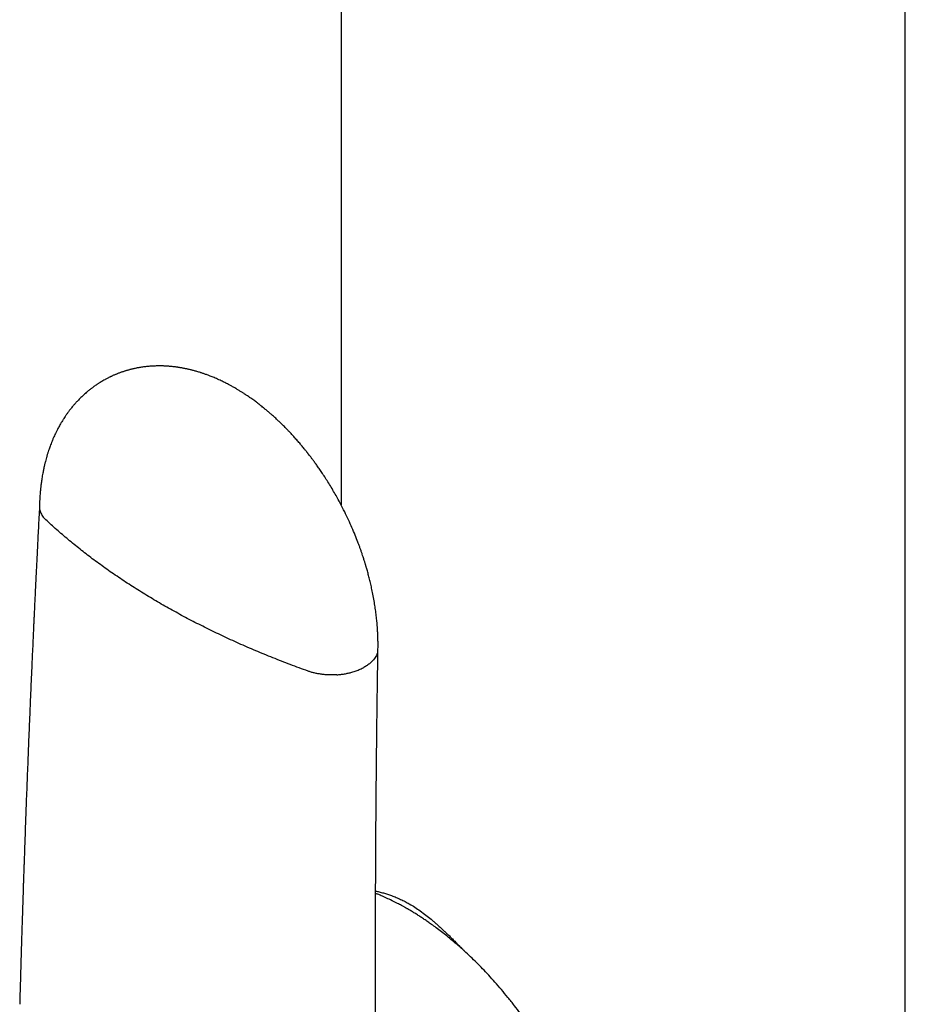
# Model space of a CAD drawing. Header units: millimetres. Extents: x 8 to 789, y 12 to 760.
# Tile 24 of 33: x 720 to 755, y 237 to 275. Entities that reach past the tile are written whole.
import ezdxf

# ---------------------------------------------------------------- set-up
doc = ezdxf.new("R2010")
doc.units = ezdxf.units.MM

msp = doc.modelspace()

# ---------------------------------------------------------------- linework, layer by layer
at = {"color": 7, "linetype": 'Continuous', "lineweight": 30}
for p, q in [((732.668, 311.086), (732.668, 255.981)), ((723.529, 260.832), (723.521, 260.827))]:
    msp.add_line(p, q, dxfattribs=at)
at = {"color": 7, "linetype": 'Continuous', "lineweight": 30, "flags": 128}
msp.add_lwpolyline([(754.524, 222.865), (754.524, 267.245), (754.524, 320.361)], dxfattribs=at)
at = {"color": 7, "linetype": 'Continuous', "lineweight": 30}
for points, knots in [([(734.1, 250.393), (734.101, 250.43), (734.102, 250.497), (734.102, 250.59), (734.101, 250.668), (734.1, 250.733), (734.099, 250.795), (734.097, 250.858), (734.094, 250.926), (734.091, 250.997), (734.088, 251.067), (734.084, 251.127), (734.081, 251.173), (734.079, 251.204), (734.077, 251.23), (734.075, 251.258), (734.073, 251.293), (734.069, 251.337), (734.065, 251.389), (734.059, 251.449), (734.052, 251.526), (734.042, 251.623), (734.028, 251.736), (734.013, 251.852), (733.997, 251.968), (733.98, 252.082), (733.954, 252.243), (733.918, 252.449), (733.87, 252.686), (733.822, 252.901), (733.775, 253.096), (733.735, 253.252), (733.702, 253.371), (733.678, 253.457), (733.658, 253.529), (733.641, 253.585), (733.63, 253.624), (733.62, 253.656), (733.611, 253.687), (733.6, 253.724), (733.585, 253.771), (733.568, 253.827), (733.546, 253.894), (733.52, 253.974), (733.489, 254.067), (733.453, 254.174), (733.412, 254.288), (733.37, 254.406), (733.305, 254.579), (733.214, 254.809), (733.092, 255.099), (732.958, 255.399), (732.81, 255.708), (732.667, 255.986), (732.534, 256.233), (732.414, 256.446), (732.289, 256.659), (732.163, 256.864), (732.042, 257.054), (731.929, 257.225), (731.824, 257.379), (731.729, 257.514), (731.642, 257.634), (731.565, 257.739), (731.497, 257.829), (731.439, 257.904), (731.397, 257.959), (731.368, 257.995), (731.349, 258.02), (731.327, 258.047), (731.299, 258.083), (731.262, 258.129), (731.215, 258.186), (731.159, 258.254), (731.08, 258.348), (730.982, 258.462), (730.87, 258.589), (730.762, 258.707), (730.667, 258.809), (730.582, 258.897), (730.51, 258.971), (730.444, 259.037), (730.395, 259.085), (730.362, 259.118), (730.338, 259.142), (730.309, 259.169), (730.272, 259.205), (730.223, 259.251), (730.148, 259.321), (730.052, 259.409), (729.941, 259.507), (729.84, 259.594), (729.748, 259.671), (729.668, 259.737), (729.6, 259.792), (729.544, 259.836), (729.503, 259.867), (729.475, 259.889), (729.452, 259.906), (729.425, 259.927), (729.382, 259.959), (729.323, 260.003), (729.249, 260.057), (729.17, 260.114), (729.086, 260.172), (729.008, 260.225), (728.941, 260.269), (728.891, 260.301), (728.847, 260.329), (728.803, 260.357), (728.755, 260.387), (728.702, 260.419), (728.648, 260.452), (728.589, 260.487), (728.529, 260.522), (728.47, 260.555), (728.416, 260.585), (728.362, 260.614), (728.304, 260.645), (728.238, 260.68), (728.168, 260.715), (728.099, 260.749), (728.021, 260.787), (727.935, 260.827), (727.843, 260.868), (727.756, 260.905), (727.675, 260.939), (727.607, 260.966), (727.546, 260.989), (727.488, 261.011), (727.427, 261.033), (727.367, 261.054), (727.314, 261.072), (727.266, 261.088), (727.214, 261.105), (727.154, 261.123), (727.087, 261.143), (727.022, 261.162), (726.963, 261.178), (726.91, 261.192), (726.859, 261.205), (726.804, 261.218), (726.747, 261.231), (726.694, 261.243), (726.647, 261.253), (726.603, 261.262), (726.555, 261.271), (726.501, 261.281), (726.444, 261.291), (726.391, 261.299), (726.345, 261.307), (726.3, 261.313), (726.253, 261.319), (726.196, 261.326), (726.135, 261.333), (726.077, 261.339), (726.025, 261.343), (725.973, 261.347), (725.915, 261.351), (725.852, 261.355), (725.79, 261.357), (725.732, 261.359), (725.673, 261.36), (725.609, 261.36), (725.541, 261.359), (725.477, 261.357), (725.418, 261.355), (725.357, 261.352), (725.294, 261.348), (725.228, 261.343), (725.163, 261.337), (725.093, 261.329), (725.017, 261.319), (724.939, 261.308), (724.873, 261.298), (724.819, 261.288), (724.775, 261.28), (724.726, 261.27), (724.674, 261.259), (724.624, 261.248), (724.583, 261.238), (724.549, 261.23), (724.513, 261.221), (724.465, 261.209), (724.411, 261.194), (724.36, 261.179), (724.316, 261.165), (724.273, 261.152), (724.227, 261.137), (724.178, 261.12), (724.128, 261.103), (724.076, 261.083), (724.027, 261.065), (723.986, 261.048), (723.948, 261.033), (723.908, 261.016), (723.861, 260.996), (723.816, 260.975), (723.781, 260.959), (723.757, 260.948), (723.738, 260.939), (723.712, 260.926), (723.677, 260.909), (723.633, 260.887), (723.584, 260.861), (723.55, 260.843), (723.533, 260.834)], [0, 0, 0, 0, 0.0065472, 0.0121078, 0.0166625, 0.0202273, 0.0237078, 0.0275298, 0.0314504, 0.0356826, 0.0401024, 0.0437349, 0.0463675, 0.048115, 0.0492746, 0.0508887, 0.0529713, 0.0555254, 0.0585547, 0.0620632, 0.0660559, 0.0721422, 0.0789242, 0.0856773, 0.092326, 0.098867, 0.1052972, 0.1199988, 0.1340324, 0.1455533, 0.1565339, 0.1669575, 0.1719559, 0.1768099, 0.1814265, 0.1842148, 0.1862979, 0.1880654, 0.189587, 0.1916681, 0.1943108, 0.1975179, 0.2012925, 0.2056385, 0.2110837, 0.2172312, 0.2238289, 0.2305576, 0.2374168, 0.2534203, 0.2700976, 0.2874501, 0.3054765, 0.3241725, 0.3367738, 0.3496562, 0.3628162, 0.375666, 0.3875593, 0.3984877, 0.408199, 0.4169858, 0.4248457, 0.4317776, 0.4377809, 0.4428558, 0.4470321, 0.4487879, 0.4503558, 0.4520112, 0.4544109, 0.4575828, 0.4615266, 0.4662416, 0.4717269, 0.4813537, 0.4905763, 0.499262, 0.5074113, 0.5135322, 0.5193125, 0.5245094, 0.5288055, 0.5306966, 0.5323433, 0.5343697, 0.5372606, 0.5410144, 0.545423, 0.5544644, 0.5627551, 0.5702987, 0.5770989, 0.5831353, 0.5879765, 0.5920413, 0.5953325, 0.5969107, 0.5982767, 0.6001481, 0.6027448, 0.6075724, 0.6129024, 0.6185912, 0.6246363, 0.6306801, 0.635188, 0.6387014, 0.6413209, 0.6443048, 0.6480376, 0.651442, 0.6552055, 0.6593263, 0.6637558, 0.6676722, 0.6714924, 0.6747786, 0.6788233, 0.6835254, 0.6882788, 0.6929971, 0.6976779, 0.7041104, 0.710384, 0.7163, 0.7217218, 0.7267015, 0.7299559, 0.733893, 0.7382385, 0.7421946, 0.7457121, 0.7487987, 0.7518616, 0.756085, 0.7606789, 0.7651497, 0.7689495, 0.7723195, 0.775465, 0.7791521, 0.7831478, 0.7866631, 0.7896353, 0.7922702, 0.7953721, 0.7990204, 0.8030174, 0.8065552, 0.8095003, 0.8120969, 0.8151336, 0.8187051, 0.82316, 0.8270264, 0.8301982, 0.8333081, 0.8371233, 0.8415727, 0.8457368, 0.8493284, 0.852867, 0.8571871, 0.8618957, 0.8660994, 0.86983, 0.8735146, 0.8781282, 0.8823666, 0.8864328, 0.8910717, 0.8961775, 0.9016136, 0.9066717, 0.9093308, 0.912192, 0.9154902, 0.9192308, 0.9228087, 0.9256066, 0.92769, 0.9298876, 0.93286, 0.9374526, 0.9409926, 0.9435062, 0.9464207, 0.9499406, 0.953107, 0.9566128, 0.9604618, 0.9641537, 0.9669971, 0.9692958, 0.9721737, 0.9757364, 0.9792998, 0.9820756, 0.9832856, 0.9844948, 0.9863624, 0.9889266, 0.9921925, 0.996166, 1, 1, 1, 1]), ([(723.521, 260.827), (723.494, 260.812), (723.443, 260.783), (723.374, 260.743), (723.321, 260.709), (723.274, 260.68), (723.227, 260.649), (723.178, 260.616), (723.126, 260.58), (723.079, 260.546), (723.038, 260.516), (723.002, 260.489), (722.966, 260.461), (722.926, 260.43), (722.869, 260.384), (722.804, 260.329), (722.736, 260.27), (722.679, 260.217), (722.622, 260.164), (722.56, 260.104), (722.5, 260.042), (722.451, 259.99), (722.412, 259.948), (722.377, 259.91), (722.342, 259.87), (722.31, 259.833), (722.283, 259.8), (722.251, 259.761), (722.214, 259.716), (722.176, 259.668), (722.142, 259.623), (722.11, 259.58), (722.075, 259.533), (722.042, 259.487), (722.012, 259.443), (721.976, 259.389), (721.93, 259.32), (721.88, 259.241), (721.837, 259.17), (721.8, 259.106), (721.763, 259.041), (721.724, 258.97), (721.68, 258.888), (721.635, 258.797), (721.588, 258.699), (721.544, 258.603), (721.501, 258.503), (721.459, 258.4), (721.421, 258.302), (721.388, 258.214), (721.358, 258.127), (721.326, 258.032), (721.293, 257.927), (721.261, 257.818), (721.232, 257.714), (721.211, 257.629), (721.195, 257.566), (721.184, 257.522), (721.174, 257.478), (721.164, 257.431), (721.152, 257.379), (721.14, 257.317), (721.125, 257.242), (721.108, 257.152), (721.091, 257.053), (721.075, 256.954), (721.062, 256.862), (721.051, 256.781), (721.043, 256.71), (721.036, 256.653), (721.032, 256.609), (721.028, 256.57), (721.023, 256.524), (721.018, 256.462), (721.011, 256.384), (721.005, 256.288), (720.998, 256.176), (720.992, 256.047), (720.99, 255.954), (720.989, 255.905)], [0, 0, 0, 0, 0.015653, 0.029719, 0.042087, 0.052086, 0.06031, 0.070874, 0.08344, 0.093556, 0.102179, 0.110106, 0.117544, 0.126323, 0.137305, 0.156151, 0.171802, 0.18496, 0.197417, 0.213436, 0.23049, 0.243442, 0.251329, 0.26097, 0.270767, 0.27944, 0.286982, 0.293389, 0.306099, 0.318025, 0.325894, 0.335697, 0.346807, 0.356837, 0.365575, 0.374691, 0.391376, 0.409794, 0.423777, 0.434952, 0.449151, 0.46286, 0.477364, 0.498349, 0.516547, 0.533953, 0.553511, 0.573745, 0.591969, 0.607736, 0.622728, 0.639584, 0.659345, 0.679269, 0.697979, 0.714986, 0.723754, 0.730829, 0.738254, 0.746432, 0.755363, 0.765155, 0.778515, 0.793942, 0.811256, 0.828682, 0.84404, 0.857713, 0.869487, 0.879107, 0.886201, 0.891069, 0.898616, 0.908843, 0.921746, 0.937322, 0.955563, 0.976461, 1, 1, 1, 1]), ([(720.99, 255.917), (720.982, 255.776), (720.968, 255.497), (720.946, 255.086), (720.926, 254.693), (720.908, 254.317), (720.89, 253.96), (720.873, 253.622), (720.858, 253.31), (720.844, 253.023), (720.831, 252.762), (720.819, 252.515), (720.808, 252.285), (720.798, 252.069), (720.789, 251.869), (720.78, 251.684), (720.772, 251.508), (720.764, 251.336), (720.756, 251.164), (720.748, 250.992), (720.73, 250.6), (720.705, 250.037), (720.672, 249.303), (720.642, 248.613), (720.613, 247.922), (720.584, 247.232), (720.559, 246.608), (720.537, 246.05), (720.518, 245.558), (720.499, 245.067), (720.48, 244.577), (720.462, 244.096), (720.445, 243.63), (720.429, 243.182), (720.414, 242.749), (720.403, 242.423), (720.395, 242.194), (720.39, 242.055), (720.385, 241.905), (720.379, 241.743), (720.373, 241.569), (720.367, 241.382), (720.36, 241.177), (720.353, 240.95), (720.345, 240.703), (720.336, 240.441), (720.328, 240.164), (720.318, 239.873), (720.309, 239.567), (720.299, 239.246), (720.289, 238.91), (720.278, 238.56), (720.268, 238.198), (720.257, 237.823), (720.246, 237.436), (720.234, 237.035), (720.227, 236.763), (720.223, 236.625)], [0, 0, 0, 0, 0.021858, 0.043095, 0.063384, 0.082727, 0.101124, 0.118574, 0.135077, 0.149374, 0.162875, 0.175581, 0.187491, 0.198606, 0.208926, 0.21845, 0.227322, 0.236162, 0.245044, 0.253967, 0.262931, 0.305743, 0.341164, 0.376925, 0.412687, 0.448449, 0.484211, 0.509699, 0.535188, 0.560676, 0.586165, 0.611448, 0.635516, 0.658792, 0.681277, 0.702971, 0.709753, 0.716907, 0.724696, 0.733121, 0.742182, 0.751878, 0.76221, 0.77431, 0.787179, 0.800817, 0.815225, 0.830401, 0.846347, 0.863062, 0.880546, 0.8988, 0.917822, 0.937254, 0.957427, 0.978343, 1, 1, 1, 1]), ([(720.991, 255.905), (720.99, 255.89), (720.989, 255.847), (721, 255.777), (721.024, 255.694), (721.06, 255.615), (721.107, 255.539), (721.163, 255.467), (721.209, 255.422), (721.231, 255.4)], [0, 0, 0, 0, 0.083831, 0.244267, 0.402149, 0.557015, 0.708478, 0.856222, 1, 1, 1, 1]), ([(725.708, 252.135), (725.519, 252.246), (725.139, 252.468), (724.59, 252.812), (724.055, 253.163), (723.536, 253.523), (723.036, 253.888), (722.557, 254.258), (722.097, 254.632), (721.653, 255.012), (721.372, 255.271), (721.231, 255.4)], [0, 0, 0, 0, 0.11173, 0.223589, 0.335552, 0.447591, 0.55968, 0.669791, 0.779898, 0.889976, 1, 1, 1, 1]), ([(731.391, 249.535), (731.161, 249.619), (730.701, 249.786), (730.026, 250.05), (729.362, 250.323), (728.711, 250.607), (728.077, 250.897), (727.46, 251.195), (726.861, 251.5), (726.275, 251.812), (725.897, 252.027), (725.708, 252.135)], [0, 0, 0, 0, 0.112025, 0.224105, 0.336215, 0.448327, 0.560413, 0.670448, 0.780408, 0.890267, 1, 1, 1, 1]), ([(734.083, 250.266), (734.075, 250.238), (734.058, 250.181), (734.017, 250.098), (733.964, 250.017), (733.893, 249.932), (733.801, 249.844), (733.686, 249.756), (733.598, 249.705), (733.555, 249.679)], [0, 0, 0, 0, 0.128383, 0.256853, 0.384866, 0.511884, 0.678758, 0.841795, 1, 1, 1, 1]), ([(734.042, 230.716), (734.04, 230.853), (734.038, 231.12), (734.034, 231.512), (734.031, 231.889), (734.028, 232.249), (734.025, 232.592), (734.023, 232.92), (734.021, 233.23), (734.019, 233.529), (734.017, 233.815), (734.016, 234.088), (734.014, 234.343), (734.013, 234.58), (734.012, 234.799), (734.011, 235.072), (734.009, 235.407), (734.008, 235.811), (734.007, 236.219), (734.006, 236.632), (734.005, 237.223), (734.004, 237.991), (734.004, 238.936), (734.006, 239.882), (734.008, 240.743), (734.011, 241.518), (734.014, 242.208), (734.018, 242.897), (734.022, 243.588), (734.028, 244.278), (734.033, 244.972), (734.04, 245.64), (734.046, 246.286), (734.051, 246.782), (734.056, 247.156), (734.059, 247.408), (734.062, 247.67), (734.065, 247.948), (734.069, 248.245), (734.073, 248.561), (734.078, 248.895), (734.083, 249.245), (734.088, 249.613), (734.094, 249.998), (734.098, 250.261), (734.1, 250.395)], [0, 0, 0, 0, 0.020922, 0.041004, 0.060245, 0.078646, 0.096208, 0.112929, 0.128809, 0.14385, 0.158705, 0.172638, 0.18565, 0.197738, 0.208905, 0.21915, 0.239572, 0.260158, 0.280962, 0.301985, 0.323227, 0.371252, 0.419378, 0.467503, 0.515629, 0.550629, 0.585629, 0.620629, 0.655629, 0.690629, 0.725642, 0.761097, 0.792198, 0.823785, 0.836327, 0.848946, 0.862078, 0.876042, 0.89115, 0.907125, 0.923966, 0.941674, 0.960249, 0.979691, 1, 1, 1, 1]), ([(732.505, 249.394), (732.454, 249.391), (732.353, 249.386), (732.201, 249.388), (732.052, 249.396), (731.907, 249.412), (731.767, 249.434), (731.634, 249.462), (731.508, 249.495), (731.429, 249.522), (731.391, 249.535)], [0, 0, 0, 0, 0.1319038, 0.2626546, 0.3917757, 0.5188408, 0.6434792, 0.765379, 0.8842857, 1, 1, 1, 1]), ([(732.505, 249.394), (732.555, 249.398), (732.656, 249.406), (732.804, 249.428), (732.948, 249.456), (733.101, 249.494), (733.258, 249.544), (733.416, 249.607), (733.509, 249.655), (733.555, 249.679)], [0, 0, 0, 0, 0.128383, 0.256853, 0.384866, 0.511884, 0.678758, 0.841795, 1, 1, 1, 1]), ([(734.009, 241.014), (734.054, 241.004), (734.154, 240.981), (734.309, 240.94), (734.471, 240.891), (734.635, 240.835), (734.803, 240.77), (734.976, 240.694), (735.146, 240.61), (735.259, 240.548), (735.314, 240.517)], [0, 0, 0, 0, 0.105966, 0.236844, 0.361977, 0.481489, 0.61517, 0.74619, 0.874374, 1, 1, 1, 1]), ([(740.877, 221.577), (740.889, 221.585), (740.926, 221.609), (740.994, 221.655), (741.081, 221.718), (741.177, 221.792), (741.258, 221.859), (741.324, 221.915), (741.37, 221.956), (741.409, 221.992), (741.442, 222.022), (741.468, 222.047), (741.489, 222.068), (741.51, 222.089), (741.536, 222.114), (741.568, 222.147), (741.606, 222.186), (741.645, 222.229), (741.684, 222.271), (741.742, 222.337), (741.817, 222.426), (741.893, 222.523), (741.953, 222.602), (741.997, 222.663), (742.036, 222.719), (742.07, 222.769), (742.098, 222.811), (742.12, 222.845), (742.136, 222.87), (742.148, 222.889), (742.16, 222.909), (742.175, 222.933), (742.195, 222.965), (742.219, 223.005), (742.246, 223.051), (742.295, 223.137), (742.364, 223.264), (742.461, 223.461), (742.564, 223.695), (742.644, 223.901), (742.693, 224.043), (742.717, 224.113), (742.738, 224.177), (742.755, 224.233), (742.77, 224.28), (742.781, 224.32), (742.793, 224.359), (742.806, 224.404), (742.821, 224.459), (742.838, 224.524), (742.857, 224.599), (742.878, 224.682), (742.902, 224.79), (742.93, 224.919), (742.959, 225.067), (742.986, 225.225), (743.011, 225.392), (743.034, 225.566), (743.052, 225.73), (743.067, 225.889), (743.077, 226.027), (743.085, 226.146), (743.09, 226.247), (743.094, 226.346), (743.097, 226.445), (743.099, 226.541), (743.1, 226.623), (743.1, 226.688), (743.1, 226.736), (743.1, 226.774), (743.1, 226.809), (743.099, 226.846), (743.099, 226.889), (743.098, 226.946), (743.096, 227.02), (743.093, 227.112), (743.088, 227.217), (743.08, 227.39), (743.064, 227.626), (743.036, 227.918), (743.004, 228.194), (742.968, 228.453), (742.93, 228.696), (742.889, 228.933), (742.845, 229.163), (742.797, 229.392), (742.742, 229.637), (742.677, 229.906), (742.6, 230.201), (742.511, 230.511), (742.411, 230.838), (742.299, 231.18), (742.179, 231.519), (742.054, 231.853), (741.923, 232.181), (741.781, 232.519), (741.626, 232.867), (741.458, 233.223), (741.277, 233.588), (741.091, 233.944), (740.9, 234.29), (740.706, 234.626), (740.501, 234.965), (740.285, 235.306), (740.063, 235.641), (739.838, 235.965), (739.613, 236.275), (739.378, 236.584), (739.135, 236.891), (738.883, 237.195), (738.635, 237.481), (738.391, 237.75), (738.152, 238.002), (737.919, 238.239), (737.684, 238.468), (737.447, 238.689), (737.21, 238.9), (736.983, 239.095), (736.765, 239.273), (736.558, 239.436), (736.362, 239.585), (736.187, 239.712), (736.032, 239.821), (735.894, 239.916), (735.758, 240.005), (735.626, 240.091), (735.496, 240.172), (735.37, 240.248), (735.276, 240.303), (735.214, 240.339), (735.181, 240.357), (735.147, 240.376), (735.109, 240.398), (735.061, 240.425), (735.001, 240.457), (734.93, 240.496), (734.847, 240.539), (734.714, 240.607), (734.54, 240.693), (734.331, 240.789), (734.155, 240.865), (734.049, 240.907), (734.009, 240.923)], [0, 0, 0, 0, 0.002561, 0.0081002, 0.0150333, 0.0223348, 0.0300046, 0.0342521, 0.037977, 0.0411775, 0.0438536, 0.0460053, 0.0476449, 0.049133, 0.0512425, 0.0539733, 0.057294, 0.0607126, 0.0640594, 0.0673344, 0.0759706, 0.0840642, 0.0886244, 0.0929583, 0.0968345, 0.1002098, 0.1030842, 0.1054579, 0.1069097, 0.1080799, 0.1092186, 0.110829, 0.1129254, 0.1155075, 0.118565, 0.1217829, 0.1319782, 0.1422983, 0.1574882, 0.1729074, 0.1769838, 0.1808933, 0.1843405, 0.1873213, 0.1898359, 0.1918845, 0.1936907, 0.1960256, 0.1988892, 0.2022815, 0.2062023, 0.2105759, 0.2149251, 0.2226169, 0.2299448, 0.2369089, 0.2458194, 0.2540546, 0.2616343, 0.2689285, 0.2760777, 0.2806803, 0.2852208, 0.2896993, 0.2941157, 0.2984702, 0.3024586, 0.3050214, 0.3071117, 0.3087296, 0.3100715, 0.3116692, 0.3135522, 0.3157206, 0.319168, 0.3231546, 0.3276805, 0.3327455, 0.3454139, 0.3576902, 0.3695707, 0.3798441, 0.3898025, 0.3994462, 0.4087753, 0.4178304, 0.4271698, 0.4383443, 0.4501162, 0.4624856, 0.4754524, 0.4890168, 0.5031787, 0.5157933, 0.5288472, 0.5423402, 0.5562726, 0.5706443, 0.5854556, 0.6007064, 0.6144118, 0.628454, 0.642833, 0.6575489, 0.6723111, 0.6867076, 0.7007352, 0.7143942, 0.7295527, 0.7442297, 0.7584252, 0.7721391, 0.7853714, 0.7981222, 0.8103915, 0.8235611, 0.8361266, 0.8480878, 0.8594448, 0.8701973, 0.8803454, 0.8898935, 0.8971233, 0.9042003, 0.9111246, 0.917896, 0.9245146, 0.9309804, 0.9370695, 0.9388136, 0.9404795, 0.9420672, 0.943905, 0.9463626, 0.9493799, 0.9529955, 0.9572097, 0.9619643, 0.9731643, 0.9837835, 0.9938212, 1, 1, 1, 1]), ([(735.314, 240.517), (735.384, 240.475), (735.525, 240.39), (735.739, 240.243), (735.949, 240.086), (736.123, 239.946), (736.26, 239.83), (736.367, 239.737), (736.477, 239.638), (736.585, 239.539), (736.688, 239.443), (736.789, 239.346), (736.896, 239.243), (737.014, 239.126), (737.105, 239.036), (737.166, 238.974), (737.196, 238.945), (737.225, 238.915), (737.255, 238.885), (737.279, 238.861), (737.3, 238.839), (737.32, 238.819), (737.348, 238.791), (737.381, 238.757), (737.422, 238.716), (737.457, 238.68), (737.479, 238.658), (737.486, 238.651)], [0, 0, 0, 0, 0.092882, 0.188122, 0.286028, 0.37636, 0.424303, 0.47365, 0.52442, 0.57663, 0.624144, 0.667133, 0.718979, 0.774739, 0.83442, 0.848076, 0.861923, 0.875959, 0.890185, 0.904602, 0.910497, 0.920115, 0.933057, 0.949324, 0.968365, 0.99056, 1, 1, 1, 1])]:
    msp.add_open_spline(points, degree=3, knots=knots, dxfattribs=at)

doc.saveas('drawing.dxf')
